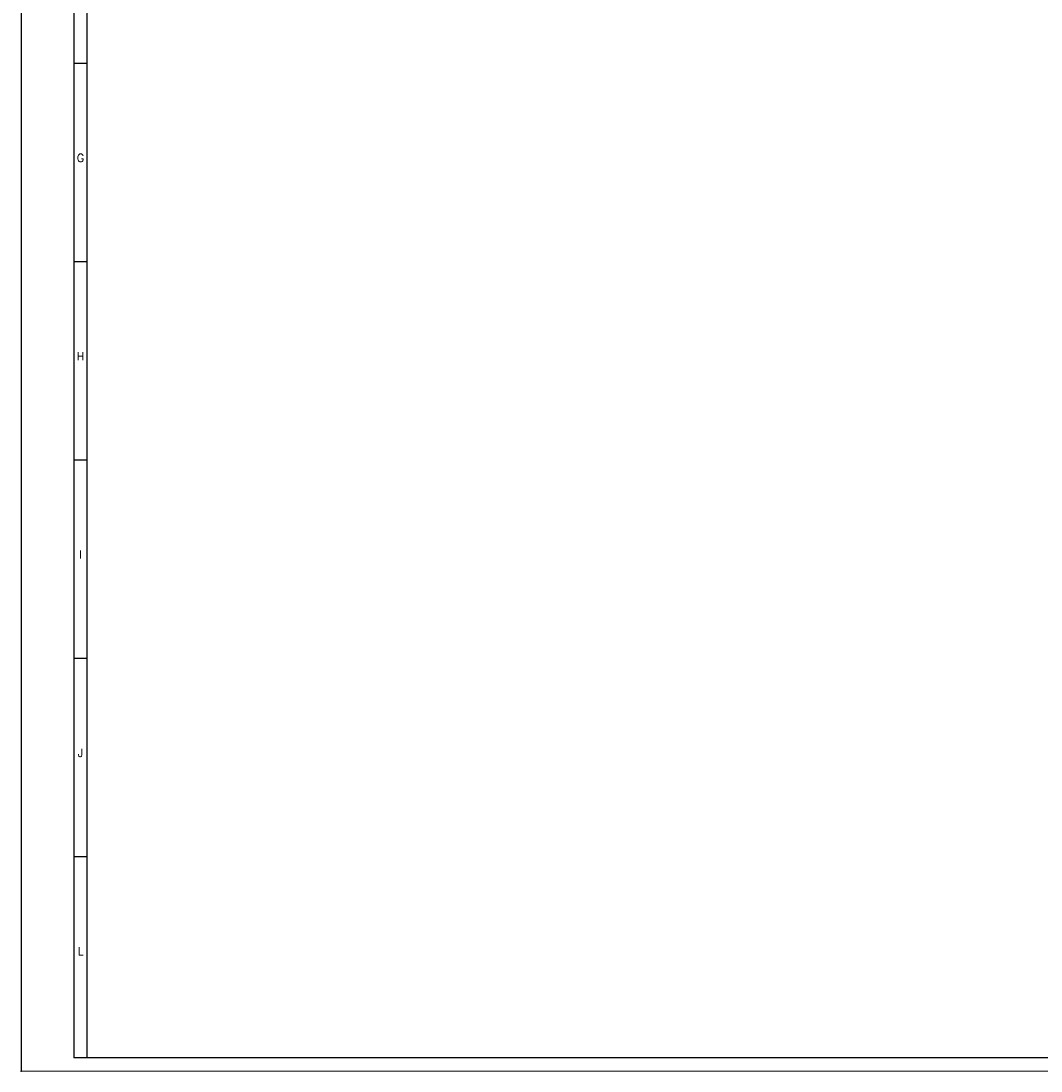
# Model space of a CAD drawing. Header units: millimetres. Extents: x 0 to 1189, y 0 to 841.
# Tile 1 of 10: x 0 to 386, y 0 to 397. Entities that reach past the tile are written whole.
import ezdxf

# ---------------------------------------------------------------- set-up
doc = ezdxf.new("R2010")
doc.units = ezdxf.units.MM
doc.header["$PDSIZE"] = -1
doc.layers.add('FORMATO', color=7, linetype='Continuous')
doc.styles.add('SLDTEXTSTYLE0', font='ROMANS')

msp = doc.modelspace()

# ---------------------------------------------------------------- linework, layer by layer
at = {"layer": 'FORMATO'}
for p, q in [((0, 841), (0, 0)), ((20, 831), (20, 5)), ((25, 5), (25, 831)), ((25, 381), (20, 381)), ((25, 306), (20, 306)), ((25, 231), (20, 231)), ((25, 156), (20, 156)), ((25, 81), (20, 81)), ((25, 5), (20, 5)), ((1181.52, 5), (22.52, 5))]:
    msp.add_line(p, q, dxfattribs=at)
at = {"layer": 'FORMATO', "lineweight": 0}
msp.add_line((0, 0), (1189, 0), dxfattribs=at)
at = {"layer": 'FORMATO', "color": 7}
msp.add_point((0, 0), dxfattribs=at)

# ---------------------------------------------------------------- texts
at = {"layer": 'FORMATO', "char_height": 3, "attachment_point": 2, "style": 'SLDTEXTSTYLE0'}
for s, insert in [('G', (22.5, 346.8)), ('H', (22.48, 271.8)), ('I', (22.49, 196.8)), ('J', (22.49, 121.8)), ('L', (22.51, 46.8))]:
    msp.add_mtext(s, dxfattribs=dict(at, insert=insert))

doc.saveas('drawing.dxf')
